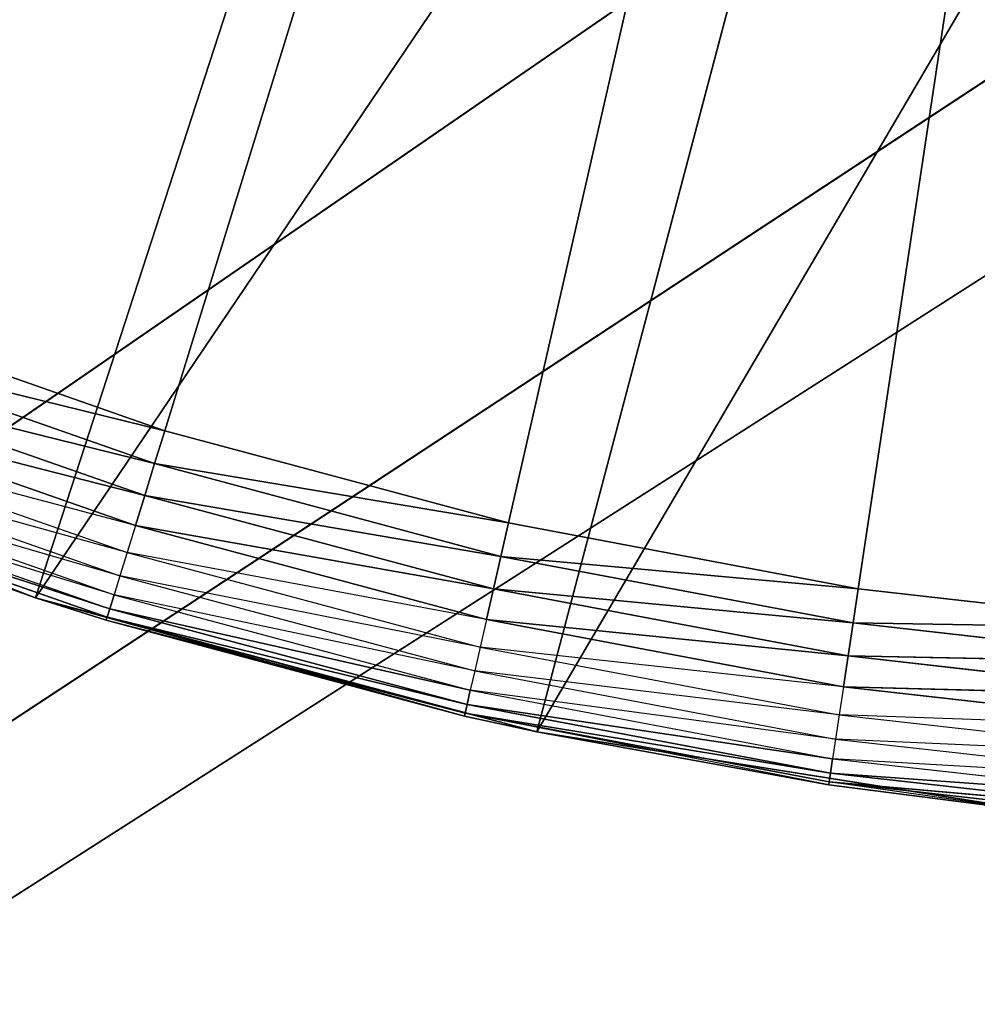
# Model space of a CAD drawing. Extents: x 0.05 to 8.85, y 0.05 to 8.85.
# Tile 22 of 256: x 1.0451 to 1.1417, y 0.6826 to 0.782. Entities that reach past the tile are written whole.
import ezdxf

# ---------------------------------------------------------------- set-up
doc = ezdxf.new("R2010")
doc.units = 0
doc.header["$LTSCALE"] = 2.54
doc.layers.get('0').update_dxf_attribs({"color": 13, "linetype": 'CONTINUOUS'})

# ---------------------------------------------------------------- blocks, each defined once
blk = doc.blocks.new('SZCZOTKA_DO_WC_BEZ_POKRYWK')
at = {"color": 0}
for p, q in [((1.20123, 1.199156, 5.35), (1.059748, 0.740481, 5.35)), ((1.20123, 1.199156, 5.35), (1.059748, 0.740481, 5.35)), ((1.09442, 0.731191, 5.35), (1.20123, 1.199156, 5.35)), ((1.09442, 0.731191, 5.35), (1.20123, 1.199156, 5.35)), ((1.12969, 0.724517, 5.35), (1.20123, 1.199156, 5.35)), ((1.12969, 0.724517, 5.35), (1.20123, 1.199156, 5.35)), ((0.07623, 0.074156, 5.65), (1.320937, 0.870264, 5.65)), ((0.07623, 0.074156, 5.65), (1.320937, 0.870264, 5.65)), ((1.046722, 0.723628, 5.55), (1.093074, 0.866286, 5.55)), ((1.046722, 0.723628, 5.55), (1.093074, 0.866286, 5.55)), ((1.262007, 0.854473, 5.65), (0.07623, 0.074156, 5.65)), ((1.262007, 0.854473, 5.65), (0.07623, 0.074156, 5.65)), ((1.046722, 0.723628, 5.55), (1.135647, 0.855356, 5.55)), ((1.046722, 0.723628, 5.55), (1.135647, 0.855356, 5.55)), ((1.097274, 0.710082, 5.55), (1.135647, 0.855356, 5.55)), ((1.097274, 0.710082, 5.55), (1.135647, 0.855356, 5.55)), ((1.097274, 0.710082, 5.55), (1.179253, 0.849847, 5.55)), ((1.097274, 0.710082, 5.55), (1.179253, 0.849847, 5.55)), ((1.20123, 0.849156, 5.55), (0.07623, 0.074156, 5.55)), ((1.20123, 0.849156, 5.55), (0.07623, 0.074156, 5.55)), ((1.20123, 0.849156, 5.65), (0.07623, 0.074156, 5.65)), ((1.20123, 0.849156, 5.65), (0.07623, 0.074156, 5.65)), ((1.059748, 0.740481, 5.35), (1.025867, 0.752337, 5.35)), ((1.059748, 0.740481, 5.35), (1.025867, 0.752337, 5.35)), ((1.024598, 0.749104, 5.350304), (1.058724, 0.737163, 5.350304)), ((1.059748, 0.740481, 5.35), (1.024598, 0.749104, 5.350304)), ((1.059748, 0.740481, 5.35), (1.024598, 0.749104, 5.350304)), ((1.024598, 0.749104, 5.350304), (1.058724, 0.737163, 5.350304)), ((1.023367, 0.745969, 5.351206), (1.057731, 0.733945, 5.351206)), ((1.058724, 0.737163, 5.350304), (1.023367, 0.745969, 5.351206)), ((1.058724, 0.737163, 5.350304), (1.023367, 0.745969, 5.351206)), ((1.023367, 0.745969, 5.351206), (1.057731, 0.733945, 5.351206)), ((1.046722, 0.723628, 5.55), (0.997862, 0.742383, 5.55)), ((1.046722, 0.723628, 5.55), (0.997862, 0.742383, 5.55)), ((1.057731, 0.733945, 5.351206), (1.022213, 0.743028, 5.352679)), ((1.057731, 0.733945, 5.351206), (1.022213, 0.743028, 5.352679)), ((1.022213, 0.743028, 5.352679), (1.0568, 0.730925, 5.352679)), ((1.02117, 0.74037, 5.354679), (1.055958, 0.728197, 5.354679)), ((1.0568, 0.730925, 5.352679), (1.02117, 0.74037, 5.354679)), ((1.059748, 0.740481, 5.35), (1.058724, 0.737163, 5.350304)), ((1.059748, 0.740481, 5.35), (1.058724, 0.737163, 5.350304)), ((1.09442, 0.731191, 5.35), (1.059748, 0.740481, 5.35)), ((1.09442, 0.731191, 5.35), (1.059748, 0.740481, 5.35)), ((1.020269, 0.738075, 5.357144), (1.055232, 0.725841, 5.357144)), ((1.055958, 0.728197, 5.354679), (1.020269, 0.738075, 5.357144)), ((1.058724, 0.737163, 5.350304), (1.057731, 0.733945, 5.351206)), ((1.058724, 0.737163, 5.350304), (1.057731, 0.733945, 5.351206)), ((1.058724, 0.737163, 5.350304), (1.093647, 0.727805, 5.350304)), ((1.09442, 0.731191, 5.35), (1.058724, 0.737163, 5.350304)), ((1.09442, 0.731191, 5.35), (1.058724, 0.737163, 5.350304)), ((1.058724, 0.737163, 5.350304), (1.093647, 0.727805, 5.350304)), ((1.019539, 0.736213, 5.36), (1.054642, 0.72393, 5.36)), ((1.055232, 0.725841, 5.357144), (1.019539, 0.736213, 5.36)), ((1.054642, 0.72393, 5.36), (1.019, 0.734842, 5.36316)), ((1.019, 0.734842, 5.36316), (1.054208, 0.722522, 5.36316)), ((1.046722, 0.723628, 5.55), (1.01856, 0.733719, 5.37)), ((1.01856, 0.733719, 5.37), (1.046722, 0.723628, 5.37)), ((1.046722, 0.723628, 5.55), (1.01856, 0.733719, 5.37)), ((1.046722, 0.723628, 5.37), (1.018671, 0.734002, 5.366527)), ((1.018671, 0.734002, 5.366527), (1.053942, 0.72166, 5.366527)), ((1.054208, 0.722522, 5.36316), (1.018671, 0.734002, 5.366527)), ((1.054208, 0.722522, 5.36316), (1.018671, 0.734002, 5.366527)), ((1.018671, 0.734002, 5.366527), (1.053942, 0.72166, 5.366527)), ((1.057731, 0.733945, 5.351206), (1.0568, 0.730925, 5.352679)), ((1.057731, 0.733945, 5.351206), (1.0568, 0.730925, 5.352679)), ((1.057731, 0.733945, 5.351206), (1.092898, 0.724522, 5.351206)), ((1.093647, 0.727805, 5.350304), (1.057731, 0.733945, 5.351206)), ((1.093647, 0.727805, 5.350304), (1.057731, 0.733945, 5.351206)), ((1.057731, 0.733945, 5.351206), (1.092898, 0.724522, 5.351206)), ((1.0568, 0.730925, 5.352679), (1.055958, 0.728197, 5.354679)), ((1.092898, 0.724522, 5.351206), (1.0568, 0.730925, 5.352679)), ((1.092898, 0.724522, 5.351206), (1.0568, 0.730925, 5.352679)), ((1.0568, 0.730925, 5.352679), (1.092195, 0.721441, 5.352679)), ((1.09442, 0.731191, 5.35), (1.093647, 0.727805, 5.350304)), ((1.09442, 0.731191, 5.35), (1.093647, 0.727805, 5.350304)), ((1.12969, 0.724517, 5.35), (1.09442, 0.731191, 5.35)), ((1.12969, 0.724517, 5.35), (1.09442, 0.731191, 5.35)), ((1.055958, 0.728197, 5.354679), (1.055232, 0.725841, 5.357144)), ((1.055958, 0.728197, 5.354679), (1.091559, 0.718657, 5.354679)), ((1.092195, 0.721441, 5.352679), (1.055958, 0.728197, 5.354679)), ((1.093647, 0.727805, 5.350304), (1.092898, 0.724522, 5.351206)), ((1.093647, 0.727805, 5.350304), (1.092898, 0.724522, 5.351206)), ((1.093647, 0.727805, 5.350304), (1.129172, 0.721083, 5.350304)), ((1.12969, 0.724517, 5.35), (1.093647, 0.727805, 5.350304)), ((1.12969, 0.724517, 5.35), (1.093647, 0.727805, 5.350304)), ((1.093647, 0.727805, 5.350304), (1.129172, 0.721083, 5.350304)), ((1.055232, 0.725841, 5.357144), (1.054642, 0.72393, 5.36)), ((1.055232, 0.725841, 5.357144), (1.091011, 0.716254, 5.357144)), ((1.091559, 0.718657, 5.354679), (1.055232, 0.725841, 5.357144)), ((1.092898, 0.724522, 5.351206), (1.092195, 0.721441, 5.352679)), ((1.092898, 0.724522, 5.351206), (1.092195, 0.721441, 5.352679)), ((1.092898, 0.724522, 5.351206), (1.12867, 0.717753, 5.351206)), ((1.129172, 0.721083, 5.350304), (1.092898, 0.724522, 5.351206)), ((1.129172, 0.721083, 5.350304), (1.092898, 0.724522, 5.351206)), ((1.092898, 0.724522, 5.351206), (1.12867, 0.717753, 5.351206)), ((1.12969, 0.724517, 5.35), (1.129172, 0.721083, 5.350304)), ((1.12969, 0.724517, 5.35), (1.129172, 0.721083, 5.350304)), ((1.16536, 0.720498, 5.35), (1.12969, 0.724517, 5.35)), ((1.16536, 0.720498, 5.35), (1.12969, 0.724517, 5.35)), ((1.046722, 0.723628, 5.37), (1.046722, 0.723628, 5.55)), ((1.046722, 0.723628, 5.37), (1.053853, 0.72137, 5.37)), ((1.053853, 0.72137, 5.37), (1.046722, 0.723628, 5.55)), ((1.046722, 0.723628, 5.37), (1.046722, 0.723628, 5.55)), ((1.053853, 0.72137, 5.37), (1.046722, 0.723628, 5.55)), ((1.08997, 0.711692, 5.37), (1.046722, 0.723628, 5.55)), ((1.08997, 0.711692, 5.37), (1.046722, 0.723628, 5.55)), ((1.097274, 0.710082, 5.55), (1.046722, 0.723628, 5.55)), ((1.097274, 0.710082, 5.55), (1.046722, 0.723628, 5.55)), ((1.046722, 0.723628, 5.37), (1.053942, 0.72166, 5.366527)), ((1.054642, 0.72393, 5.36), (1.054208, 0.722522, 5.36316)), ((1.091011, 0.716254, 5.357144), (1.054642, 0.72393, 5.36)), ((1.054642, 0.72393, 5.36), (1.090566, 0.714304, 5.36)), ((1.054208, 0.722522, 5.36316), (1.053942, 0.72166, 5.366527)), ((1.054208, 0.722522, 5.36316), (1.053942, 0.72166, 5.366527)), ((1.054208, 0.722522, 5.36316), (1.090238, 0.712868, 5.36316)), ((1.090566, 0.714304, 5.36), (1.054208, 0.722522, 5.36316)), ((1.090566, 0.714304, 5.36), (1.054208, 0.722522, 5.36316)), ((1.054208, 0.722522, 5.36316), (1.090238, 0.712868, 5.36316)), ((1.053853, 0.72137, 5.37), (1.053942, 0.72166, 5.366527)), ((1.053853, 0.72137, 5.37), (1.08997, 0.711692, 5.37)), ((1.053853, 0.72137, 5.37), (1.08997, 0.711692, 5.37)), ((1.053853, 0.72137, 5.37), (1.090037, 0.711988, 5.366527)), ((1.053853, 0.72137, 5.37), (1.090037, 0.711988, 5.366527)), ((1.053942, 0.72166, 5.366527), (1.090037, 0.711988, 5.366527)), ((1.090238, 0.712868, 5.36316), (1.053942, 0.72166, 5.366527)), ((1.090238, 0.712868, 5.36316), (1.053942, 0.72166, 5.366527)), ((1.053942, 0.72166, 5.366527), (1.090037, 0.711988, 5.366527)), ((1.092195, 0.721441, 5.352679), (1.091559, 0.718657, 5.354679)), ((1.12867, 0.717753, 5.351206), (1.092195, 0.721441, 5.352679)), ((1.12867, 0.717753, 5.351206), (1.092195, 0.721441, 5.352679)), ((1.092195, 0.721441, 5.352679), (1.128199, 0.714629, 5.352679)), ((1.129172, 0.721083, 5.350304), (1.12867, 0.717753, 5.351206)), ((1.129172, 0.721083, 5.350304), (1.12867, 0.717753, 5.351206)), ((1.129172, 0.721083, 5.350304), (1.1651, 0.717035, 5.350304)), ((1.16536, 0.720498, 5.35), (1.129172, 0.721083, 5.350304)), ((1.16536, 0.720498, 5.35), (1.129172, 0.721083, 5.350304)), ((1.129172, 0.721083, 5.350304), (1.1651, 0.717035, 5.350304)), ((1.091559, 0.718657, 5.354679), (1.091011, 0.716254, 5.357144)), ((1.091559, 0.718657, 5.354679), (1.127774, 0.711805, 5.354679)), ((1.128199, 0.714629, 5.352679), (1.091559, 0.718657, 5.354679)), ((1.12867, 0.717753, 5.351206), (1.128199, 0.714629, 5.352679)), ((1.12867, 0.717753, 5.351206), (1.128199, 0.714629, 5.352679)), ((1.12867, 0.717753, 5.351206), (1.164849, 0.713677, 5.351206)), ((1.1651, 0.717035, 5.350304), (1.12867, 0.717753, 5.351206)), ((1.1651, 0.717035, 5.350304), (1.12867, 0.717753, 5.351206)), ((1.12867, 0.717753, 5.351206), (1.164849, 0.713677, 5.351206)), ((1.091011, 0.716254, 5.357144), (1.090566, 0.714304, 5.36)), ((1.091011, 0.716254, 5.357144), (1.127406, 0.709368, 5.357144)), ((1.127774, 0.711805, 5.354679), (1.091011, 0.716254, 5.357144)), ((1.128199, 0.714629, 5.352679), (1.127774, 0.711805, 5.354679)), ((1.164849, 0.713677, 5.351206), (1.128199, 0.714629, 5.352679)), ((1.164849, 0.713677, 5.351206), (1.128199, 0.714629, 5.352679)), ((1.128199, 0.714629, 5.352679), (1.164612, 0.710526, 5.352679)), ((1.090566, 0.714304, 5.36), (1.090238, 0.712868, 5.36316)), ((1.090566, 0.714304, 5.36), (1.090238, 0.712868, 5.36316)), ((1.127406, 0.709368, 5.357144), (1.090566, 0.714304, 5.36)), ((1.090566, 0.714304, 5.36), (1.127108, 0.70739, 5.36)), ((1.090238, 0.712868, 5.36316), (1.090037, 0.711988, 5.366527)), ((1.090238, 0.712868, 5.36316), (1.090037, 0.711988, 5.366527)), ((1.090238, 0.712868, 5.36316), (1.126889, 0.705933, 5.36316)), ((1.127108, 0.70739, 5.36), (1.090238, 0.712868, 5.36316)), ((1.127108, 0.70739, 5.36), (1.090238, 0.712868, 5.36316)), ((1.090238, 0.712868, 5.36316), (1.126889, 0.705933, 5.36316)), ((1.08997, 0.711692, 5.37), (1.090037, 0.711988, 5.366527)), ((1.08997, 0.711692, 5.37), (1.097274, 0.710082, 5.55)), ((1.08997, 0.711692, 5.37), (1.097274, 0.710082, 5.37)), ((1.08997, 0.711692, 5.37), (1.097274, 0.710082, 5.55)), ((1.097274, 0.710082, 5.37), (1.090037, 0.711988, 5.366527)), ((1.126709, 0.704741, 5.37), (1.090037, 0.711988, 5.366527)), ((1.090037, 0.711988, 5.366527), (1.126754, 0.705041, 5.366527)), ((1.126889, 0.705933, 5.36316), (1.090037, 0.711988, 5.366527)), ((1.126889, 0.705933, 5.36316), (1.090037, 0.711988, 5.366527)), ((1.090037, 0.711988, 5.366527), (1.126754, 0.705041, 5.366527)), ((1.127774, 0.711805, 5.354679), (1.127406, 0.709368, 5.357144)), ((1.127774, 0.711805, 5.354679), (1.164399, 0.707678, 5.354679)), ((1.164612, 0.710526, 5.352679), (1.127774, 0.711805, 5.354679)), ((1.097274, 0.710082, 5.37), (1.097274, 0.710082, 5.55)), ((1.097274, 0.710082, 5.37), (1.097274, 0.710082, 5.55)), ((1.097274, 0.710082, 5.37), (1.126709, 0.704741, 5.37)), ((1.126709, 0.704741, 5.37), (1.097274, 0.710082, 5.55)), ((1.126709, 0.704741, 5.37), (1.097274, 0.710082, 5.55)), ((1.148966, 0.701895, 5.55), (1.097274, 0.710082, 5.55)), ((1.148966, 0.701895, 5.55), (1.097274, 0.710082, 5.55)), ((1.127406, 0.709368, 5.357144), (1.127108, 0.70739, 5.36)), ((1.127406, 0.709368, 5.357144), (1.164215, 0.70522, 5.357144)), ((1.164399, 0.707678, 5.354679), (1.127406, 0.709368, 5.357144)), ((1.127108, 0.70739, 5.36), (1.126889, 0.705933, 5.36316)), ((1.127108, 0.70739, 5.36), (1.126889, 0.705933, 5.36316)), ((1.164215, 0.70522, 5.357144), (1.127108, 0.70739, 5.36)), ((1.127108, 0.70739, 5.36), (1.164065, 0.703226, 5.36)), ((1.126889, 0.705933, 5.36316), (1.126754, 0.705041, 5.366527)), ((1.126889, 0.705933, 5.36316), (1.126754, 0.705041, 5.366527)), ((1.126889, 0.705933, 5.36316), (1.163955, 0.701757, 5.36316)), ((1.164065, 0.703226, 5.36), (1.126889, 0.705933, 5.36316)), ((1.164065, 0.703226, 5.36), (1.126889, 0.705933, 5.36316)), ((1.126889, 0.705933, 5.36316), (1.163955, 0.701757, 5.36316)), ((1.126709, 0.704741, 5.37), (1.126754, 0.705041, 5.366527)), ((1.126709, 0.704741, 5.37), (1.148966, 0.701895, 5.55)), ((1.126709, 0.704741, 5.37), (1.148966, 0.701895, 5.37)), ((1.126709, 0.704741, 5.37), (1.148966, 0.701895, 5.55)), ((1.148966, 0.701895, 5.37), (1.126754, 0.705041, 5.366527)), ((1.126754, 0.705041, 5.366527), (1.163888, 0.700857, 5.366527)), ((1.163955, 0.701757, 5.36316), (1.126754, 0.705041, 5.366527)), ((1.163955, 0.701757, 5.36316), (1.126754, 0.705041, 5.366527)), ((1.126754, 0.705041, 5.366527), (1.163888, 0.700857, 5.366527))]:
    blk.add_line(p, q, dxfattribs=at)
mesh = blk.add_polyface(dxfattribs=at)
corners = [(1.081523, 7.370264, 5.65), (1.02623, 7.396047, 5.65), (0.07623, 0.074156, 5.65)]
mesh.append_faces([[corners[k] for k in face] for face in [(0, 1, 2)]], dxfattribs={"color": 0})
mesh = blk.add_polyface(dxfattribs=at)
corners = [(1.081523, 7.370264, 5.65), (0.07623, 0.074156, 5.65), (0.872338, 1.318863, 5.65)]
mesh.append_faces([[corners[k] for k in face] for face in [(0, 1, 2)]], dxfattribs={"color": 0})
mesh = blk.add_polyface(dxfattribs=at)
corners = [(1.20123, 1.199156, 5.35), (0.992966, 0.766691, 5.35), (0.96123, 0.783464, 5.35)]
mesh.append_faces([[corners[k] for k in face] for face in [(0, 1, 2)]], dxfattribs={"color": 0})
mesh = blk.add_polyface(dxfattribs=at)
corners = [(1.20123, 1.199156, 5.35), (1.025867, 0.752337, 5.35), (0.992966, 0.766691, 5.35)]
mesh.append_faces([[corners[k] for k in face] for face in [(0, 1, 2)]], dxfattribs={"color": 0})
mesh = blk.add_polyface(dxfattribs=at)
corners = [(1.20123, 1.199156, 5.35), (1.059748, 0.740481, 5.35), (1.025867, 0.752337, 5.35)]
mesh.append_faces([[corners[k] for k in face] for face in [(0, 1, 2)]], dxfattribs={"color": 0})
mesh = blk.add_polyface(dxfattribs=at)
corners = [(1.20123, 1.199156, 5.35), (1.09442, 0.731191, 5.35), (1.059748, 0.740481, 5.35)]
mesh.append_faces([[corners[k] for k in face] for face in [(0, 1, 2)]], dxfattribs={"color": 0})
mesh = blk.add_polyface(dxfattribs=at)
corners = [(1.20123, 1.199156, 5.35), (1.12969, 0.724517, 5.35), (1.09442, 0.731191, 5.35)]
mesh.append_faces([[corners[k] for k in face] for face in [(0, 1, 2)]], dxfattribs={"color": 0})
mesh = blk.add_polyface(dxfattribs=at)
corners = [(1.20123, 1.199156, 5.35), (1.16536, 0.720498, 5.35), (1.12969, 0.724517, 5.35)]
mesh.append_faces([[corners[k] for k in face] for face in [(0, 1, 2)]], dxfattribs={"color": 0})
mesh = blk.add_polyface(dxfattribs=at)
corners = [(7.372338, 1.079449, 5.55), (0.07623, 0.074156, 5.55), (7.356548, 1.138379, 5.55)]
mesh.append_faces([[corners[k] for k in face] for face in [(0, 1, 2)]], dxfattribs={"color": 0})
mesh = blk.add_polyface(dxfattribs=at)
corners = [(7.356548, 1.138379, 5.55), (0.07623, 0.074156, 5.55), (1.20123, 0.849156, 5.55)]
mesh.append_faces([[corners[k] for k in face] for face in [(0, 1, 2)]], dxfattribs={"color": 0})
mesh = blk.add_polyface(dxfattribs=at)
corners = [(7.398121, 1.024156, 5.55), (0.07623, 0.074156, 5.55), (7.372338, 1.079449, 5.55)]
mesh.append_faces([[corners[k] for k in face] for face in [(0, 1, 2)]], dxfattribs={"color": 0})
mesh = blk.add_polyface(dxfattribs=at)
corners = [(7.433115, 0.97418, 5.55), (0.07623, 0.074156, 5.55), (7.398121, 1.024156, 5.55)]
mesh.append_faces([[corners[k] for k in face] for face in [(0, 1, 2)]], dxfattribs={"color": 0})
mesh = blk.add_polyface(dxfattribs=at)
corners = [(7.476254, 0.93104, 5.55), (0.07623, 0.074156, 5.55), (7.433115, 0.97418, 5.55)]
mesh.append_faces([[corners[k] for k in face] for face in [(0, 1, 2)]], dxfattribs={"color": 0})
mesh = blk.add_polyface(dxfattribs=at)
corners = [(7.526231, 0.896047, 5.55), (0.07623, 0.074156, 5.55), (7.476254, 0.93104, 5.55)]
mesh.append_faces([[corners[k] for k in face] for face in [(0, 1, 2)]], dxfattribs={"color": 0})
mesh = blk.add_polyface(dxfattribs=at)
corners = [(1.052207, 0.882467, 5.55), (1.013691, 0.903641, 5.55), (0.95123, 0.766143, 5.55)]
mesh.append_faces([[corners[k] for k in face] for face in [(0, 1, 2)]], dxfattribs={"color": 0})
mesh = blk.add_polyface(dxfattribs=at)
corners = [(1.081523, 0.870264, 5.55), (0.07623, 0.074156, 5.55), (1.02623, 0.896047, 5.55)]
mesh.append_faces([[corners[k] for k in face] for face in [(0, 1, 2)]], dxfattribs={"color": 0})
mesh = blk.add_polyface(dxfattribs=at)
corners = [(7.581523, 0.870264, 5.55), (0.07623, 0.074156, 5.55), (7.526231, 0.896047, 5.55)]
mesh.append_faces([[corners[k] for k in face] for face in [(0, 1, 2)]], dxfattribs={"color": 0})
mesh = blk.add_polyface(dxfattribs=at)
corners = [(1.081523, 0.870264, 5.65), (1.02623, 0.896047, 5.65), (0.07623, 0.074156, 5.65)]
mesh.append_faces([[corners[k] for k in face] for face in [(0, 1, 2)]], dxfattribs={"color": 0})
mesh = blk.add_polyface(dxfattribs=at)
corners = [(1.052207, 0.882467, 5.55), (0.95123, 0.766143, 5.55), (0.997862, 0.742383, 5.55)]
mesh.append_faces([[corners[k] for k in face] for face in [(0, 1, 2)]], dxfattribs={"color": 0})
mesh = blk.add_polyface(dxfattribs=at)
corners = [(1.093074, 0.866286, 5.55), (1.052207, 0.882467, 5.55), (0.997862, 0.742383, 5.55)]
mesh.append_faces([[corners[k] for k in face] for face in [(0, 1, 2)]], dxfattribs={"color": 0})
mesh = blk.add_polyface(dxfattribs=at)
corners = [(1.140453, 0.854473, 5.55), (0.07623, 0.074156, 5.55), (1.081523, 0.870264, 5.55)]
mesh.append_faces([[corners[k] for k in face] for face in [(0, 1, 2)]], dxfattribs={"color": 0})
mesh = blk.add_polyface(dxfattribs=at)
corners = [(8.82623, 0.074156, 5.55), (0.07623, 0.074156, 5.55), (7.581523, 0.870264, 5.55)]
mesh.append_faces([[corners[k] for k in face] for face in [(0, 1, 2)]], dxfattribs={"color": 0})
mesh = blk.add_polyface(dxfattribs=at)
corners = [(1.140453, 0.854473, 5.65), (1.081523, 0.870264, 5.65), (0.07623, 0.074156, 5.65)]
mesh.append_faces([[corners[k] for k in face] for face in [(0, 1, 2)]], dxfattribs={"color": 0})
mesh = blk.add_polyface(dxfattribs=at)
corners = [(1.320937, 0.870264, 5.65), (1.262007, 0.854473, 5.65), (0.07623, 0.074156, 5.65)]
mesh.append_faces([[corners[k] for k in face] for face in [(0, 1, 2)]], dxfattribs={"color": 0})
mesh = blk.add_polyface(dxfattribs=at)
corners = [(7.640453, 0.854473, 5.65), (7.581523, 0.870264, 5.65), (0.07623, 0.074156, 5.65)]
mesh.append_faces([[corners[k] for k in face] for face in [(0, 1, 2)]], dxfattribs={"color": 0})
mesh = blk.add_polyface(dxfattribs=at)
corners = [(7.581523, 0.870264, 5.65), (1.320937, 0.870264, 5.65), (0.07623, 0.074156, 5.65)]
mesh.append_faces([[corners[k] for k in face] for face in [(0, 1, 2)]], dxfattribs={"color": 0})
mesh = blk.add_polyface(dxfattribs=at)
corners = [(1.093074, 0.866286, 5.55), (0.997862, 0.742383, 5.55), (1.046722, 0.723628, 5.55)]
mesh.append_faces([[corners[k] for k in face] for face in [(0, 1, 2)]], dxfattribs={"color": 0})
mesh = blk.add_polyface(dxfattribs=at)
corners = [(1.135647, 0.855356, 5.55), (1.093074, 0.866286, 5.55), (1.046722, 0.723628, 5.55)]
mesh.append_faces([[corners[k] for k in face] for face in [(0, 1, 2)]], dxfattribs={"color": 0})
mesh = blk.add_polyface(dxfattribs=at)
corners = [(1.20123, 0.849156, 5.55), (0.07623, 0.074156, 5.55), (1.140453, 0.854473, 5.55)]
mesh.append_faces([[corners[k] for k in face] for face in [(0, 1, 2)]], dxfattribs={"color": 0})
mesh = blk.add_polyface(dxfattribs=at)
corners = [(1.262007, 0.854473, 5.65), (1.20123, 0.849156, 5.65), (0.07623, 0.074156, 5.65)]
mesh.append_faces([[corners[k] for k in face] for face in [(0, 1, 2)]], dxfattribs={"color": 0})
mesh = blk.add_polyface(dxfattribs=at)
corners = [(1.20123, 0.849156, 5.65), (1.140453, 0.854473, 5.65), (0.07623, 0.074156, 5.65)]
mesh.append_faces([[corners[k] for k in face] for face in [(0, 1, 2)]], dxfattribs={"color": 0})
mesh = blk.add_polyface(dxfattribs=at)
corners = [(8.82623, 0.074156, 5.65), (7.640453, 0.854473, 5.65), (0.07623, 0.074156, 5.65)]
mesh.append_faces([[corners[k] for k in face] for face in [(0, 1, 2)]], dxfattribs={"color": 0})
mesh = blk.add_polyface(dxfattribs=at)
corners = [(1.135647, 0.855356, 5.55), (1.046722, 0.723628, 5.55), (1.097274, 0.710082, 5.55)]
mesh.append_faces([[corners[k] for k in face] for face in [(0, 1, 2)]], dxfattribs={"color": 0})
mesh = blk.add_polyface(dxfattribs=at)
corners = [(1.179253, 0.849847, 5.55), (1.135647, 0.855356, 5.55), (1.097274, 0.710082, 5.55)]
mesh.append_faces([[corners[k] for k in face] for face in [(0, 1, 2)]], dxfattribs={"color": 0})
mesh = blk.add_polyface(dxfattribs=at)
corners = [(1.179253, 0.849847, 5.55), (1.097274, 0.710082, 5.55), (1.148966, 0.701895, 5.55)]
mesh.append_faces([[corners[k] for k in face] for face in [(0, 1, 2)]], dxfattribs={"color": 0})
mesh = blk.add_polyface(dxfattribs=at)
corners = [(1.059748, 0.740481, 5.35), (1.024598, 0.749104, 5.350304), (1.025867, 0.752337, 5.35)]
mesh.append_faces([[corners[k] for k in face] for face in [(0, 1, 2)]], dxfattribs={"color": 0})
mesh = blk.add_polyface(dxfattribs=at)
corners = [(1.058724, 0.737163, 5.350304), (1.023367, 0.745969, 5.351206), (1.024598, 0.749104, 5.350304)]
mesh.append_faces([[corners[k] for k in face] for face in [(0, 1, 2)]], dxfattribs={"color": 0})
mesh = blk.add_polyface(dxfattribs=at)
corners = [(1.059748, 0.740481, 5.35), (1.058724, 0.737163, 5.350304), (1.024598, 0.749104, 5.350304)]
mesh.append_faces([[corners[k] for k in face] for face in [(0, 1, 2)]], dxfattribs={"color": 0})
mesh = blk.add_polyface(dxfattribs=at)
corners = [(1.057731, 0.733945, 5.351206), (1.022213, 0.743028, 5.352679), (1.023367, 0.745969, 5.351206)]
mesh.append_faces([[corners[k] for k in face] for face in [(0, 1, 2)]], dxfattribs={"color": 0})
mesh = blk.add_polyface(dxfattribs=at)
corners = [(1.058724, 0.737163, 5.350304), (1.057731, 0.733945, 5.351206), (1.023367, 0.745969, 5.351206)]
mesh.append_faces([[corners[k] for k in face] for face in [(0, 1, 2)]], dxfattribs={"color": 0})
mesh = blk.add_polyface(dxfattribs=at)
corners = [(0.997862, 0.742383, 5.55), (1.01856, 0.733719, 5.37), (1.046722, 0.723628, 5.55)]
mesh.append_faces([[corners[k] for k in face] for face in [(0, 1, 2)]], dxfattribs={"color": 0})
mesh = blk.add_polyface(dxfattribs=at)
corners = [(1.057731, 0.733945, 5.351206), (1.0568, 0.730925, 5.352679), (1.022213, 0.743028, 5.352679)]
mesh.append_faces([[corners[k] for k in face] for face in [(0, 1, 2)]], dxfattribs={"color": 0})
mesh = blk.add_polyface(dxfattribs=at)
corners = [(1.09442, 0.731191, 5.35), (1.058724, 0.737163, 5.350304), (1.059748, 0.740481, 5.35)]
mesh.append_faces([[corners[k] for k in face] for face in [(0, 1, 2)]], dxfattribs={"color": 0})
mesh = blk.add_polyface(dxfattribs=at)
corners = [(1.093647, 0.727805, 5.350304), (1.057731, 0.733945, 5.351206), (1.058724, 0.737163, 5.350304)]
mesh.append_faces([[corners[k] for k in face] for face in [(0, 1, 2)]], dxfattribs={"color": 0})
mesh = blk.add_polyface(dxfattribs=at)
corners = [(1.09442, 0.731191, 5.35), (1.093647, 0.727805, 5.350304), (1.058724, 0.737163, 5.350304)]
mesh.append_faces([[corners[k] for k in face] for face in [(0, 1, 2)]], dxfattribs={"color": 0})
mesh = blk.add_polyface(dxfattribs=at)
corners = [(1.018671, 0.734002, 5.366527), (1.019, 0.734842, 5.36316), (1.054208, 0.722522, 5.36316)]
mesh.append_faces([[corners[k] for k in face] for face in [(0, 1, 2)]], dxfattribs={"color": 0})
mesh = blk.add_polyface(dxfattribs=at)
corners = [(1.046722, 0.723628, 5.55), (1.01856, 0.733719, 5.37), (1.046722, 0.723628, 5.37)]
mesh.append_faces([[corners[k] for k in face] for face in [(0, 1, 2)]], dxfattribs={"color": 0})
mesh = blk.add_polyface(dxfattribs=at)
corners = [(1.046722, 0.723628, 5.37), (1.018671, 0.734002, 5.366527), (1.053942, 0.72166, 5.366527)]
mesh.append_faces([[corners[k] for k in face] for face in [(0, 1, 2)]], dxfattribs={"color": 0})
mesh = blk.add_polyface(dxfattribs=at)
corners = [(1.018671, 0.734002, 5.366527), (1.054208, 0.722522, 5.36316), (1.053942, 0.72166, 5.366527)]
mesh.append_faces([[corners[k] for k in face] for face in [(0, 1, 2)]], dxfattribs={"color": 0})
mesh = blk.add_polyface(dxfattribs=at)
corners = [(1.092898, 0.724522, 5.351206), (1.0568, 0.730925, 5.352679), (1.057731, 0.733945, 5.351206)]
mesh.append_faces([[corners[k] for k in face] for face in [(0, 1, 2)]], dxfattribs={"color": 0})
mesh = blk.add_polyface(dxfattribs=at)
corners = [(1.093647, 0.727805, 5.350304), (1.092898, 0.724522, 5.351206), (1.057731, 0.733945, 5.351206)]
mesh.append_faces([[corners[k] for k in face] for face in [(0, 1, 2)]], dxfattribs={"color": 0})
mesh = blk.add_polyface(dxfattribs=at)
corners = [(1.092898, 0.724522, 5.351206), (1.092195, 0.721441, 5.352679), (1.0568, 0.730925, 5.352679)]
mesh.append_faces([[corners[k] for k in face] for face in [(0, 1, 2)]], dxfattribs={"color": 0})
mesh = blk.add_polyface(dxfattribs=at)
corners = [(1.12969, 0.724517, 5.35), (1.093647, 0.727805, 5.350304), (1.09442, 0.731191, 5.35)]
mesh.append_faces([[corners[k] for k in face] for face in [(0, 1, 2)]], dxfattribs={"color": 0})
mesh = blk.add_polyface(dxfattribs=at)
corners = [(1.129172, 0.721083, 5.350304), (1.092898, 0.724522, 5.351206), (1.093647, 0.727805, 5.350304)]
mesh.append_faces([[corners[k] for k in face] for face in [(0, 1, 2)]], dxfattribs={"color": 0})
mesh = blk.add_polyface(dxfattribs=at)
corners = [(1.12969, 0.724517, 5.35), (1.129172, 0.721083, 5.350304), (1.093647, 0.727805, 5.350304)]
mesh.append_faces([[corners[k] for k in face] for face in [(0, 1, 2)]], dxfattribs={"color": 0})
mesh = blk.add_polyface(dxfattribs=at)
corners = [(1.12867, 0.717753, 5.351206), (1.092195, 0.721441, 5.352679), (1.092898, 0.724522, 5.351206)]
mesh.append_faces([[corners[k] for k in face] for face in [(0, 1, 2)]], dxfattribs={"color": 0})
mesh = blk.add_polyface(dxfattribs=at)
corners = [(1.129172, 0.721083, 5.350304), (1.12867, 0.717753, 5.351206), (1.092898, 0.724522, 5.351206)]
mesh.append_faces([[corners[k] for k in face] for face in [(0, 1, 2)]], dxfattribs={"color": 0})
mesh = blk.add_polyface(dxfattribs=at)
corners = [(1.16536, 0.720498, 5.35), (1.129172, 0.721083, 5.350304), (1.12969, 0.724517, 5.35)]
mesh.append_faces([[corners[k] for k in face] for face in [(0, 1, 2)]], dxfattribs={"color": 0})
mesh = blk.add_polyface(dxfattribs=at)
corners = [(1.046722, 0.723628, 5.55), (1.046722, 0.723628, 5.37), (1.053853, 0.72137, 5.37)]
mesh.append_faces([[corners[k] for k in face] for face in [(0, 1, 2)]], dxfattribs={"color": 0})
mesh = blk.add_polyface(dxfattribs=at)
corners = [(1.046722, 0.723628, 5.55), (1.053853, 0.72137, 5.37), (1.08997, 0.711692, 5.37)]
mesh.append_faces([[corners[k] for k in face] for face in [(0, 1, 2)]], dxfattribs={"color": 0})
mesh = blk.add_polyface(dxfattribs=at)
corners = [(1.046722, 0.723628, 5.55), (1.08997, 0.711692, 5.37), (1.097274, 0.710082, 5.55)]
mesh.append_faces([[corners[k] for k in face] for face in [(0, 1, 2)]], dxfattribs={"color": 0})
mesh = blk.add_polyface(dxfattribs=at)
corners = [(1.054208, 0.722522, 5.36316), (1.054642, 0.72393, 5.36), (1.090566, 0.714304, 5.36)]
mesh.append_faces([[corners[k] for k in face] for face in [(0, 1, 2)]], dxfattribs={"color": 0})
mesh = blk.add_polyface(dxfattribs=at)
corners = [(1.053942, 0.72166, 5.366527), (1.054208, 0.722522, 5.36316), (1.090238, 0.712868, 5.36316)]
mesh.append_faces([[corners[k] for k in face] for face in [(0, 1, 2)]], dxfattribs={"color": 0})
mesh = blk.add_polyface(dxfattribs=at)
corners = [(1.054208, 0.722522, 5.36316), (1.090566, 0.714304, 5.36), (1.090238, 0.712868, 5.36316)]
mesh.append_faces([[corners[k] for k in face] for face in [(0, 1, 2)]], dxfattribs={"color": 0})
mesh = blk.add_polyface(dxfattribs=at)
corners = [(1.053853, 0.72137, 5.37), (1.053942, 0.72166, 5.366527), (1.090037, 0.711988, 5.366527)]
mesh.append_faces([[corners[k] for k in face] for face in [(0, 1, 2)]], dxfattribs={"color": 0})
mesh = blk.add_polyface(dxfattribs=at)
corners = [(1.053853, 0.72137, 5.37), (1.090037, 0.711988, 5.366527), (1.08997, 0.711692, 5.37)]
mesh.append_faces([[corners[k] for k in face] for face in [(0, 1, 2)]], dxfattribs={"color": 0})
mesh = blk.add_polyface(dxfattribs=at)
corners = [(1.053942, 0.72166, 5.366527), (1.090238, 0.712868, 5.36316), (1.090037, 0.711988, 5.366527)]
mesh.append_faces([[corners[k] for k in face] for face in [(0, 1, 2)]], dxfattribs={"color": 0})
mesh = blk.add_polyface(dxfattribs=at)
corners = [(1.12867, 0.717753, 5.351206), (1.128199, 0.714629, 5.352679), (1.092195, 0.721441, 5.352679)]
mesh.append_faces([[corners[k] for k in face] for face in [(0, 1, 2)]], dxfattribs={"color": 0})
mesh = blk.add_polyface(dxfattribs=at)
corners = [(1.1651, 0.717035, 5.350304), (1.12867, 0.717753, 5.351206), (1.129172, 0.721083, 5.350304)]
mesh.append_faces([[corners[k] for k in face] for face in [(0, 1, 2)]], dxfattribs={"color": 0})
mesh = blk.add_polyface(dxfattribs=at)
corners = [(1.16536, 0.720498, 5.35), (1.1651, 0.717035, 5.350304), (1.129172, 0.721083, 5.350304)]
mesh.append_faces([[corners[k] for k in face] for face in [(0, 1, 2)]], dxfattribs={"color": 0})
mesh = blk.add_polyface(dxfattribs=at)
corners = [(1.164849, 0.713677, 5.351206), (1.128199, 0.714629, 5.352679), (1.12867, 0.717753, 5.351206)]
mesh.append_faces([[corners[k] for k in face] for face in [(0, 1, 2)]], dxfattribs={"color": 0})
mesh = blk.add_polyface(dxfattribs=at)
corners = [(1.1651, 0.717035, 5.350304), (1.164849, 0.713677, 5.351206), (1.12867, 0.717753, 5.351206)]
mesh.append_faces([[corners[k] for k in face] for face in [(0, 1, 2)]], dxfattribs={"color": 0})
mesh = blk.add_polyface(dxfattribs=at)
corners = [(1.164849, 0.713677, 5.351206), (1.164612, 0.710526, 5.352679), (1.128199, 0.714629, 5.352679)]
mesh.append_faces([[corners[k] for k in face] for face in [(0, 1, 2)]], dxfattribs={"color": 0})
mesh = blk.add_polyface(dxfattribs=at)
corners = [(1.090238, 0.712868, 5.36316), (1.090566, 0.714304, 5.36), (1.127108, 0.70739, 5.36)]
mesh.append_faces([[corners[k] for k in face] for face in [(0, 1, 2)]], dxfattribs={"color": 0})
mesh = blk.add_polyface(dxfattribs=at)
corners = [(1.090037, 0.711988, 5.366527), (1.090238, 0.712868, 5.36316), (1.126889, 0.705933, 5.36316)]
mesh.append_faces([[corners[k] for k in face] for face in [(0, 1, 2)]], dxfattribs={"color": 0})
mesh = blk.add_polyface(dxfattribs=at)
corners = [(1.090238, 0.712868, 5.36316), (1.127108, 0.70739, 5.36), (1.126889, 0.705933, 5.36316)]
mesh.append_faces([[corners[k] for k in face] for face in [(0, 1, 2)]], dxfattribs={"color": 0})
mesh = blk.add_polyface(dxfattribs=at)
corners = [(1.097274, 0.710082, 5.55), (1.08997, 0.711692, 5.37), (1.097274, 0.710082, 5.37)]
mesh.append_faces([[corners[k] for k in face] for face in [(0, 1, 2)]], dxfattribs={"color": 0})
mesh = blk.add_polyface(dxfattribs=at)
corners = [(1.126709, 0.704741, 5.37), (1.090037, 0.711988, 5.366527), (1.126754, 0.705041, 5.366527)]
mesh.append_faces([[corners[k] for k in face] for face in [(0, 1, 2)]], dxfattribs={"color": 0})
mesh = blk.add_polyface(dxfattribs=at)
corners = [(1.090037, 0.711988, 5.366527), (1.126889, 0.705933, 5.36316), (1.126754, 0.705041, 5.366527)]
mesh.append_faces([[corners[k] for k in face] for face in [(0, 1, 2)]], dxfattribs={"color": 0})
mesh = blk.add_polyface(dxfattribs=at)
corners = [(1.097274, 0.710082, 5.55), (1.097274, 0.710082, 5.37), (1.126709, 0.704741, 5.37)]
mesh.append_faces([[corners[k] for k in face] for face in [(0, 1, 2)]], dxfattribs={"color": 0})
mesh = blk.add_polyface(dxfattribs=at)
corners = [(1.097274, 0.710082, 5.55), (1.126709, 0.704741, 5.37), (1.148966, 0.701895, 5.55)]
mesh.append_faces([[corners[k] for k in face] for face in [(0, 1, 2)]], dxfattribs={"color": 0})
mesh = blk.add_polyface(dxfattribs=at)
corners = [(1.126889, 0.705933, 5.36316), (1.127108, 0.70739, 5.36), (1.164065, 0.703226, 5.36)]
mesh.append_faces([[corners[k] for k in face] for face in [(0, 1, 2)]], dxfattribs={"color": 0})
mesh = blk.add_polyface(dxfattribs=at)
corners = [(1.126754, 0.705041, 5.366527), (1.126889, 0.705933, 5.36316), (1.163955, 0.701757, 5.36316)]
mesh.append_faces([[corners[k] for k in face] for face in [(0, 1, 2)]], dxfattribs={"color": 0})
mesh = blk.add_polyface(dxfattribs=at)
corners = [(1.126889, 0.705933, 5.36316), (1.164065, 0.703226, 5.36), (1.163955, 0.701757, 5.36316)]
mesh.append_faces([[corners[k] for k in face] for face in [(0, 1, 2)]], dxfattribs={"color": 0})
mesh = blk.add_polyface(dxfattribs=at)
corners = [(1.148966, 0.701895, 5.55), (1.126709, 0.704741, 5.37), (1.148966, 0.701895, 5.37)]
mesh.append_faces([[corners[k] for k in face] for face in [(0, 1, 2)]], dxfattribs={"color": 0})
mesh = blk.add_polyface(dxfattribs=at)
corners = [(1.148966, 0.701895, 5.37), (1.126754, 0.705041, 5.366527), (1.163888, 0.700857, 5.366527)]
mesh.append_faces([[corners[k] for k in face] for face in [(0, 1, 2)]], dxfattribs={"color": 0})
mesh = blk.add_polyface(dxfattribs=at)
corners = [(1.126754, 0.705041, 5.366527), (1.163955, 0.701757, 5.36316), (1.163888, 0.700857, 5.366527)]
mesh.append_faces([[corners[k] for k in face] for face in [(0, 1, 2)]], dxfattribs={"color": 0})

msp = doc.modelspace()

# ---------------------------------------------------------------- block references
at = {"color": 0}
msp.add_blockref('SZCZOTKA_DO_WC_BEZ_POKRYWK', (0, 0), dxfattribs=at)

doc.saveas('drawing.dxf')
